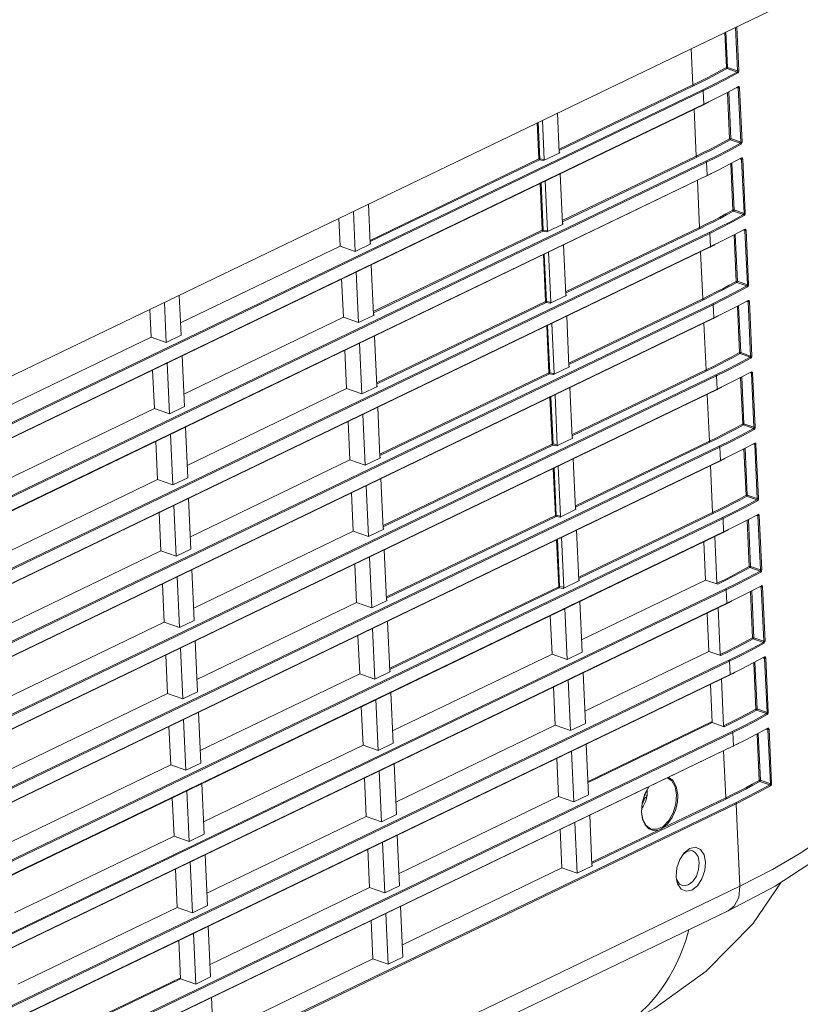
# Model space of a CAD drawing. Header units: millimetres. Extents: x 3925 to 5043, y -86 to 778.
# Tile 153 of 158: x 4913 to 4934, y 478 to 506. Entities that reach past the tile are written whole.
import ezdxf

# ---------------------------------------------------------------- set-up
doc = ezdxf.new("R2010")
doc.units = ezdxf.units.MM
doc.header["$LTSCALE"] = 46.255
for name, color, linetype in [('140-154101-0DXF_CONTINUOUS_LINE', 7, 'CONTINUOUS'), ('85-1A626G050DXF_CONTINUOUS_LINE', 7, 'CONTINUOUS'), ('H30-BOTTOM-CDXF_CONTINUOUS_LINE', 7, 'CONTINUOUS'), ('H30-LEFT-COVDXF_CONTINUOUS_LINE', 7, 'CONTINUOUS')]:
    doc.layers.add(name, color=color, linetype=linetype)

msp = doc.modelspace()

# ---------------------------------------------------------------- linework, layer by layer
at = {"layer": '140-154101-0DXF_CONTINUOUS_LINE', "color": 7, "linetype": 'Continuous', "lineweight": 0}
msp.add_line((4901.1985, 490.3496), (4969.1123, 523.0737), dxfattribs=at)
at = {"layer": '85-1A626G050DXF_CONTINUOUS_LINE', "color": 7, "linetype": 'Continuous', "lineweight": 0}
for p, q in [((4929.9183, 484.1777), (4929.9851, 484.1597)), ((4929.9876, 484.189), (4929.9851, 484.1597)), ((4929.8772, 483.8552), (4929.8301, 483.7903)), ((4929.9174, 484.0855), (4929.8773, 484.0662))]:
    msp.add_line(p, q, dxfattribs=at)
for points in [[(4929.9859, 484.1656), (4929.9716, 484.0829), (4929.9485, 484.0031), (4929.9167, 483.9265), (4929.8772, 483.8552)], [(4929.9851, 484.1597), (4929.9778, 484.1385), (4929.964, 484.1188), (4929.9437, 484.101), (4929.9174, 484.0855)], [(4929.9851, 484.3041), (4929.9874, 484.2779), (4929.9887, 484.2481)], [(4929.9864, 484.3067), (4929.9905, 484.2495), (4929.9859, 484.1656)], [(4929.9887, 484.2481), (4929.9888, 484.2185), (4929.9876, 484.189)], [(4929.9174, 484.0855), (4929.9072, 484.0479), (4929.8943, 484.0114), (4929.8787, 483.9763), (4929.8607, 483.9433), (4929.849, 483.9256)]]:
    msp.add_lwpolyline(points, dxfattribs=at)
at = {"layer": 'H30-BOTTOM-CDXF_CONTINUOUS_LINE', "color": 7, "linetype": 'Continuous', "lineweight": 0}
for p, q in [((4930.8211, 485.7356), (4930.8242, 485.7088)), ((4930.6195, 485.6385), (4930.6226, 485.6117)), ((4929.8942, 485.2607), (4929.8929, 485.2884)), ((4928.6993, 484.6849), (4928.698, 484.7126))]:
    msp.add_line(p, q, dxfattribs=at)
for points in [[(4929.0221, 477.6396), (4930.2014, 478.2775), (4931.6201, 479.296), (4932.9109, 480.6043), (4933.6902, 481.7597)], [(4929.0221, 477.6396), (4929.0544, 477.6553), (4929.2201, 477.743), (4929.3816, 477.8406), (4929.5382, 477.9477), (4929.6891, 478.0641), (4929.8347, 478.1897), (4929.9754, 478.3249), (4930.1108, 478.4695), (4930.2405, 478.6229), (4930.3641, 478.7843), (4930.4817, 478.9537), (4930.5934, 479.1318), (4930.6992, 479.3186), (4930.7983, 479.5137), (4930.8905, 479.7169), (4930.9752, 479.9278), (4931.0526, 480.1468), (4931.1227, 480.3745), (4931.1419, 480.4468)]]:
    msp.add_lwpolyline(points, dxfattribs=at)
at = {"layer": 'H30-LEFT-COVDXF_CONTINUOUS_LINE', "color": 7, "linetype": 'Continuous', "lineweight": 0}
for p, q in [((4932.4284, 505.3976), (4932.4837, 504.1946)), ((4932.4617, 505.4137), (4932.5176, 504.1982)), ((4932.1746, 504.2875), (4932.1301, 505.2539)), ((4932.2084, 504.291), (4932.1634, 505.2699)), ((4931.251, 503.8088), (4931.205, 504.8082)), ((4932.4715, 504.1629), (4932.1933, 504.2603)), ((4932.4837, 504.1946), (4932.2084, 504.291)), ((4932.4715, 504.1629), (4932.1278, 503.9764)), ((4932.4901, 504.1357), (4932.1461, 503.949)), ((4927.549, 502.0249), (4931.251, 503.8088)), ((4927.5506, 501.9895), (4931.2687, 503.781)), ((4932.1885, 503.5915), (4932.5075, 503.7585)), ((4932.5054, 503.725), (4932.4681, 503.728)), ((4932.5054, 503.725), (4932.5745, 502.2233)), ((4932.5323, 503.7526), (4932.5392, 503.7285)), ((4932.5392, 503.7285), (4932.6084, 502.2268)), ((4931.5207, 503.6707), (4901.2566, 489.088)), ((4931.5384, 503.643), (4901.2582, 489.0525)), ((4931.5384, 503.643), (4931.5553, 503.2768)), ((4932.2653, 502.3161), (4932.2066, 503.5911)), ((4932.2992, 502.3197), (4932.2399, 503.6085)), ((4901.2751, 488.6863), (4931.5553, 503.2768)), ((4901.2755, 488.676), (4931.5397, 503.2587)), ((4931.5397, 503.2587), (4931.687, 503.3307)), ((4927.503, 503.0243), (4927.5528, 501.941)), ((4931.3418, 501.8374), (4931.2821, 503.1345)), ((4926.9956, 501.7583), (4926.9496, 502.7577)), ((4927.0213, 501.7623), (4926.9749, 502.7699)), ((4927.1391, 501.7416), (4927.0893, 502.825)), ((4932.5622, 502.1915), (4932.2186, 502.005)), ((4932.5808, 502.1643), (4932.2369, 501.9776)), ((4932.5622, 502.1915), (4932.284, 502.2889)), ((4932.5745, 502.2233), (4932.2992, 502.3197)), ((4927.5709, 501.9271), (4927.1231, 501.7113)), ((4927.5709, 501.9271), (4927.5635, 501.9349)), ((4927.6397, 500.0536), (4931.3418, 501.8374)), ((4927.6413, 500.0181), (4931.3594, 501.8097)), ((4931.6115, 501.6993), (4901.3473, 487.1166)), ((4931.6291, 501.6716), (4901.3489, 487.0811)), ((4922.3243, 499.5075), (4926.9956, 501.7583)), ((4922.3259, 499.472), (4927.0132, 501.7306)), ((4927.1231, 501.7113), (4927.0132, 501.7306)), ((4927.1391, 501.7416), (4927.0213, 501.7623)), ((4931.6291, 501.6716), (4931.646, 501.3054)), ((4932.2792, 501.6201), (4932.5982, 501.7871)), ((4932.356, 500.3447), (4932.2974, 501.6197)), ((4932.3899, 500.3483), (4932.3306, 501.6371)), ((4932.5961, 501.7536), (4932.5589, 501.7566)), ((4932.5961, 501.7536), (4932.6652, 500.2519)), ((4932.623, 501.7812), (4932.63, 501.7571)), ((4932.63, 501.7571), (4932.6991, 500.2554)), ((4901.3658, 486.7149), (4931.646, 501.3054)), ((4901.3663, 486.7046), (4931.6304, 501.2873)), ((4927.58, 501.3507), (4927.6435, 499.9696)), ((4931.6304, 501.2873), (4931.7778, 501.3594)), ((4927.0863, 499.7869), (4927.0266, 501.084)), ((4927.112, 499.7909), (4927.0519, 501.0963)), ((4927.2299, 499.7702), (4927.1663, 501.1514)), ((4931.4325, 499.866), (4931.3728, 501.1631)), ((4922.2783, 500.5068), (4922.3281, 499.4235)), ((4921.9175, 499.2031), (4921.8666, 500.3085)), ((4932.6529, 500.2201), (4932.3093, 500.0336)), ((4932.6716, 500.1929), (4932.3276, 500.0062)), ((4932.6529, 500.2201), (4932.3747, 500.3175)), ((4932.6652, 500.2519), (4932.3899, 500.3483)), ((4921.4616, 500.1133), (4921.4968, 499.3504)), ((4927.6616, 499.9557), (4927.2138, 499.74)), ((4927.6616, 499.9557), (4927.6543, 499.9635)), ((4931.7022, 499.7279), (4901.438, 485.1452)), ((4931.7199, 499.7002), (4901.4397, 485.1097)), ((4922.415, 497.5361), (4927.0863, 499.7869)), ((4922.4166, 497.5006), (4927.104, 499.7592)), ((4927.2138, 499.74), (4927.104, 499.7592)), ((4927.2299, 499.7702), (4927.112, 499.7909)), ((4927.7304, 498.0822), (4931.4325, 499.866)), ((4927.732, 498.0467), (4931.4501, 499.8383)), ((4931.7199, 499.7002), (4931.7367, 499.334)), ((4932.3699, 499.6487), (4932.689, 499.8157)), ((4932.4468, 498.3733), (4932.3881, 499.6483)), ((4932.4806, 498.3769), (4932.4213, 499.6657)), ((4932.6868, 499.7822), (4932.6496, 499.7852)), ((4932.6868, 499.7822), (4932.7559, 498.2805)), ((4932.7138, 499.8098), (4932.7207, 499.7857)), ((4932.7207, 499.7857), (4932.7898, 498.284)), ((4917.0867, 497.2254), (4921.4968, 499.3504)), ((4921.4968, 499.3504), (4921.9175, 499.2031)), ((4922.3462, 499.4096), (4921.9175, 499.2031)), ((4922.3462, 499.4096), (4922.3389, 499.4174)), ((4927.6707, 499.3793), (4927.7343, 497.9982)), ((4931.7212, 499.3159), (4931.8685, 499.388)), ((4901.4565, 484.7435), (4931.7367, 499.334)), ((4901.457, 484.7332), (4931.7212, 499.3159)), ((4927.177, 497.8155), (4927.1173, 499.1127)), ((4927.2028, 497.8195), (4927.1427, 499.1249)), ((4927.3206, 497.7989), (4927.257, 499.18)), ((4931.5232, 497.8946), (4931.4635, 499.1917)), ((4922.3553, 498.8332), (4922.4189, 497.4521)), ((4922.0082, 497.2317), (4921.9437, 498.6348)), ((4921.5387, 498.4397), (4921.5875, 497.379)), ((4932.7436, 498.2487), (4932.4655, 498.3461)), ((4932.7559, 498.2805), (4932.4806, 498.3769)), ((4917.0516, 497.9884), (4917.1025, 496.8829)), ((4927.7524, 497.9844), (4927.745, 497.9921)), ((4932.7436, 498.2487), (4932.4, 498.0622)), ((4932.7623, 498.2215), (4932.4183, 498.0348)), ((4931.7929, 497.7565), (4901.5288, 483.1738)), ((4931.8106, 497.7288), (4901.5304, 483.1384)), ((4916.6928, 496.6856), (4916.642, 497.791)), ((4922.5057, 495.5647), (4927.177, 497.8155)), ((4922.5074, 495.5292), (4927.1947, 497.7878)), ((4927.3045, 497.7686), (4927.1947, 497.7878)), ((4927.3206, 497.7989), (4927.2028, 497.8195)), ((4927.7524, 497.9844), (4927.3045, 497.7686)), ((4927.8211, 496.1108), (4931.5232, 497.8946)), ((4927.8228, 496.0753), (4931.5409, 497.8669)), ((4931.8106, 497.7288), (4931.8274, 497.3626)), ((4932.4607, 497.6773), (4932.7797, 497.8443)), ((4932.7775, 497.8108), (4932.7403, 497.8138)), ((4932.7775, 497.8108), (4932.8467, 496.3091)), ((4932.8045, 497.8384), (4932.8114, 497.8143)), ((4932.8114, 497.8143), (4932.8805, 496.3126)), ((4916.237, 497.5958), (4916.2721, 496.8329)), ((4922.437, 497.4383), (4922.4296, 497.446)), ((4932.5375, 496.402), (4932.4788, 497.6769)), ((4932.5714, 496.4055), (4932.512, 497.6943)), ((4901.5473, 482.7722), (4931.8274, 497.3626)), ((4901.5477, 482.7618), (4931.8119, 497.3445)), ((4917.1774, 495.254), (4921.5875, 497.379)), ((4921.5875, 497.379), (4922.0082, 497.2317)), ((4922.437, 497.4383), (4922.0082, 497.2317)), ((4927.4113, 495.8275), (4927.3478, 497.2086)), ((4927.7614, 497.4079), (4927.825, 496.0268)), ((4931.6139, 495.9232), (4931.5542, 497.2204)), ((4931.8119, 497.3445), (4931.9592, 497.4166)), ((4927.2678, 495.8441), (4927.2081, 497.1413)), ((4927.2935, 495.8481), (4927.2334, 497.1535)), ((4911.862, 494.7079), (4916.2721, 496.8329)), ((4916.2721, 496.8329), (4916.6928, 496.6856)), ((4917.1025, 496.8829), (4916.6928, 496.6856)), ((4922.099, 495.2603), (4922.0344, 496.6634)), ((4922.446, 496.8618), (4922.5096, 495.4807)), ((4921.6294, 496.4683), (4921.6782, 495.4076)), ((4932.8344, 496.2774), (4932.5562, 496.3748)), ((4932.8467, 496.3091), (4932.5714, 496.4055)), ((4916.7836, 494.7142), (4916.719, 496.1173)), ((4917.1286, 496.3147), (4917.1932, 494.9115)), ((4932.8344, 496.2774), (4932.4907, 496.0908)), ((4932.853, 496.2502), (4932.509, 496.0634)), ((4916.314, 495.9222), (4916.3628, 494.8615)), ((4922.5965, 493.5933), (4927.2678, 495.8441)), ((4922.5981, 493.5578), (4927.2854, 495.8164)), ((4927.3953, 495.7972), (4927.2854, 495.8164)), ((4927.4113, 495.8275), (4927.2935, 495.8481)), ((4927.8431, 496.013), (4927.3953, 495.7972)), ((4927.8431, 496.013), (4927.8357, 496.0207)), ((4927.9119, 494.1394), (4931.6139, 495.9232)), ((4927.9135, 494.1039), (4931.6316, 495.8955)), ((4932.5514, 495.7059), (4932.8704, 495.8729)), ((4932.8683, 495.8394), (4932.831, 495.8425)), ((4932.8683, 495.8394), (4932.9374, 494.3377)), ((4932.8952, 495.867), (4932.9022, 495.8429)), ((4932.9022, 495.8429), (4932.9713, 494.3412)), ((4931.8837, 495.7851), (4901.6195, 481.2024)), ((4931.9013, 495.7574), (4901.6211, 481.167)), ((4931.9013, 495.7574), (4931.9182, 495.3912)), ((4932.6282, 494.4306), (4932.5696, 495.7055)), ((4932.6621, 494.4341), (4932.6028, 495.7229)), ((4901.638, 480.8008), (4931.9182, 495.3912)), ((4901.6385, 480.7904), (4931.9026, 495.3731)), ((4917.2682, 493.2826), (4921.6782, 495.4076)), ((4921.6782, 495.4076), (4922.099, 495.2603)), ((4922.5277, 495.4669), (4922.099, 495.2603)), ((4922.5277, 495.4669), (4922.5203, 495.4746)), ((4927.8522, 495.4365), (4927.9157, 494.0554)), ((4931.9026, 495.3731), (4932.05, 495.4452)), ((4927.3585, 493.8727), (4927.2988, 495.1699)), ((4927.3842, 493.8767), (4927.3241, 495.1821)), ((4927.5021, 493.8561), (4927.4385, 495.2372)), ((4931.7047, 493.9518), (4931.645, 495.249)), ((4911.9528, 492.7365), (4916.3628, 494.8615)), ((4916.3628, 494.8615), (4916.7836, 494.7142)), ((4917.1932, 494.9115), (4916.7836, 494.7142)), ((4922.5368, 494.8904), (4922.6003, 493.5093)), ((4921.7201, 494.4969), (4921.7689, 493.4362)), ((4922.1897, 493.2889), (4922.1251, 494.6921)), ((4917.2193, 494.3433), (4917.2839, 492.9402)), ((4932.9251, 494.306), (4932.5815, 494.1195)), ((4932.9437, 494.2788), (4932.5998, 494.092)), ((4932.9251, 494.306), (4932.6469, 494.4034)), ((4932.9374, 494.3377), (4932.6621, 494.4341)), ((4916.4047, 493.9508), (4916.4535, 492.8901)), ((4916.8743, 492.7428), (4916.8097, 494.146)), ((4927.9338, 494.0416), (4927.486, 493.8258)), ((4927.9338, 494.0416), (4927.9264, 494.0493)), ((4928.0026, 492.168), (4931.7047, 493.9518)), ((4928.0042, 492.1325), (4931.7223, 493.9241)), ((4931.9744, 493.8137), (4901.7102, 479.231)), ((4931.992, 493.786), (4901.7119, 479.1956)), ((4922.6872, 491.6219), (4927.3585, 493.8727)), ((4922.6888, 491.5864), (4927.3762, 493.845)), ((4927.486, 493.8258), (4927.3762, 493.845)), ((4927.5021, 493.8561), (4927.3842, 493.8767)), ((4931.992, 493.786), (4932.0089, 493.4198)), ((4932.6421, 493.7345), (4932.9612, 493.9015)), ((4932.719, 492.4592), (4932.6603, 493.7341)), ((4932.7528, 492.4627), (4932.6935, 493.7515)), ((4932.959, 493.868), (4932.9218, 493.8711)), ((4932.959, 493.868), (4933.0281, 492.3663)), ((4932.9859, 493.8956), (4932.9929, 493.8716)), ((4932.9929, 493.8716), (4933.062, 492.3698)), ((4901.7287, 478.8294), (4932.0089, 493.4198)), ((4901.7292, 478.819), (4931.9934, 493.4017)), ((4917.3589, 491.3112), (4921.7689, 493.4362)), ((4921.7689, 493.4362), (4922.1897, 493.2889)), ((4922.6184, 493.4955), (4922.1897, 493.2889)), ((4922.6184, 493.4955), (4922.611, 493.5032)), ((4927.9429, 493.4651), (4928.0065, 492.084)), ((4931.9934, 493.4017), (4932.144, 493.4754)), ((4927.4492, 491.9014), (4927.3895, 493.1985)), ((4927.4749, 491.9053), (4927.4149, 493.2107)), ((4927.5928, 491.8847), (4927.5292, 493.2658)), ((4931.7954, 491.9804), (4931.7357, 493.2776)), ((4912.0435, 490.7651), (4916.4535, 492.8901)), ((4916.4535, 492.8901), (4916.8743, 492.7428)), ((4917.2839, 492.9402), (4916.8743, 492.7428)), ((4922.6275, 492.919), (4922.6911, 491.5379)), ((4922.2804, 491.3175), (4922.2158, 492.7207)), ((4917.3101, 492.3719), (4917.3746, 490.9688)), ((4921.8109, 492.5255), (4921.8597, 491.4648)), ((4933.0158, 492.3346), (4932.6722, 492.1481)), ((4933.0345, 492.3074), (4932.6905, 492.1206)), ((4933.0158, 492.3346), (4932.7377, 492.432)), ((4933.0281, 492.3663), (4932.7528, 492.4627)), ((4916.965, 490.7714), (4916.9004, 492.1746)), ((4928.0246, 492.0702), (4927.5767, 491.8544)), ((4928.0246, 492.0702), (4928.0172, 492.0779)), ((4932.0651, 491.8423), (4901.801, 477.2596)), ((4932.0828, 491.8146), (4901.8026, 477.2242)), ((4916.4955, 491.9794), (4916.5443, 490.9187)), ((4922.7779, 489.6505), (4927.4492, 491.9014)), ((4922.7796, 489.615), (4927.4669, 491.8736)), ((4927.5767, 491.8544), (4927.4669, 491.8736)), ((4927.5928, 491.8847), (4927.4749, 491.9053)), ((4928.0933, 490.1966), (4931.7954, 491.9804)), ((4928.095, 490.1611), (4931.8131, 491.9527)), ((4932.0828, 491.8146), (4932.0996, 491.4484)), ((4932.7329, 491.7632), (4933.0519, 491.9301)), ((4932.8097, 490.4878), (4932.751, 491.7627)), ((4932.8435, 490.4913), (4932.7842, 491.7801)), ((4933.0497, 491.8966), (4933.0125, 491.8997)), ((4933.0497, 491.8966), (4933.1189, 490.3949)), ((4933.0767, 491.9242), (4933.0836, 491.9002)), ((4933.0836, 491.9002), (4933.1527, 490.3984)), ((4917.4496, 489.3398), (4921.8597, 491.4648)), ((4921.8597, 491.4648), (4922.2804, 491.3175)), ((4922.7092, 491.5241), (4922.2804, 491.3175)), ((4922.7092, 491.5241), (4922.7018, 491.5318)), ((4928.0336, 491.4937), (4928.0972, 490.1126)), ((4932.0841, 491.4303), (4932.2347, 491.504)), ((4901.8194, 476.858), (4932.0996, 491.4484)), ((4901.8199, 476.8476), (4932.0841, 491.4303)), ((4927.54, 489.93), (4927.4803, 491.2271)), ((4927.5657, 489.9339), (4927.5056, 491.2393)), ((4927.6835, 489.9133), (4927.62, 491.2944)), ((4931.9161, 490.0236), (4931.8565, 491.3206)), ((4912.1342, 488.7937), (4916.5443, 490.9187)), ((4916.5443, 490.9187), (4916.965, 490.7714)), ((4917.3746, 490.9688), (4916.965, 490.7714)), ((4922.7182, 490.9476), (4922.7818, 489.5665)), ((4931.6016, 490.1136), (4931.5528, 491.1743)), ((4922.3712, 489.3461), (4922.3066, 490.7493)), ((4917.4008, 490.4005), (4917.4654, 488.9974)), ((4921.9016, 490.5541), (4921.9504, 489.4934)), ((4933.1066, 490.3632), (4932.7629, 490.1767)), ((4933.1066, 490.3632), (4932.8284, 490.4606)), ((4933.1189, 490.3949), (4932.8435, 490.4913)), ((4917.0558, 488.8), (4916.9912, 490.2032)), ((4928.1153, 490.0988), (4927.6674, 489.883)), ((4928.1153, 490.0988), (4928.1079, 490.1066)), ((4928.1711, 488.4607), (4931.6016, 490.1136)), ((4931.9356, 489.9967), (4931.6016, 490.1136)), ((4933.1252, 490.336), (4932.7812, 490.1493)), ((4932.1559, 489.871), (4901.8917, 475.2882)), ((4932.1735, 489.8432), (4901.8933, 475.2528)), ((4916.5862, 490.008), (4916.635, 488.9473)), ((4922.8687, 487.6791), (4927.54, 489.93)), ((4922.8703, 487.6436), (4927.5576, 489.9022)), ((4927.6674, 489.883), (4927.5576, 489.9022)), ((4927.6835, 489.9133), (4927.5657, 489.9339)), ((4932.1735, 489.8432), (4932.1904, 489.477)), ((4932.8236, 489.7918), (4933.1426, 489.9587)), ((4933.1405, 489.9252), (4933.1032, 489.9283)), ((4933.1405, 489.9252), (4933.2096, 488.4235)), ((4933.1674, 489.9528), (4933.1744, 489.9288)), ((4933.1744, 489.9288), (4933.2435, 488.427)), ((4922.7999, 489.5527), (4922.3712, 489.3461)), ((4922.7999, 489.5527), (4922.7925, 489.5605)), ((4932.9004, 488.5164), (4932.8417, 489.7913)), ((4932.9343, 488.5199), (4932.875, 489.8087)), ((4901.9102, 474.8866), (4932.1904, 489.477)), ((4901.9107, 474.8762), (4932.1748, 489.4589)), ((4917.5403, 487.3685), (4921.9504, 489.4934)), ((4921.9504, 489.4934), (4922.3712, 489.3461)), ((4927.7773, 487.9208), (4927.7127, 489.324)), ((4928.1223, 489.5214), (4928.1869, 488.1182)), ((4932.0069, 488.0522), (4931.9472, 489.3492)), ((4932.1748, 489.4589), (4932.3254, 489.5326)), ((4927.3077, 489.1288), (4927.3565, 488.0681)), ((4931.6923, 488.1422), (4931.6435, 489.2029)), ((4912.2249, 486.8223), (4916.635, 488.9473)), ((4916.635, 488.9473), (4917.0558, 488.8)), ((4917.4654, 488.9974), (4917.0558, 488.8)), ((4922.4619, 487.3747), (4922.3973, 488.7779)), ((4922.809, 488.9762), (4922.8725, 487.5951)), ((4921.9923, 488.5827), (4922.0411, 487.522)), ((4933.1973, 488.3918), (4932.9191, 488.4892)), ((4933.2096, 488.4235), (4932.9343, 488.5199)), ((4917.1465, 486.8286), (4917.0819, 488.2318)), ((4917.4915, 488.4292), (4917.5561, 487.026)), ((4933.1973, 488.3918), (4932.8537, 488.2053)), ((4933.2159, 488.3646), (4932.872, 488.1779)), ((4916.6769, 488.0366), (4916.7257, 486.9759)), ((4922.9465, 485.9432), (4927.3565, 488.0681)), ((4927.3565, 488.0681), (4927.7773, 487.9208)), ((4928.1869, 488.1182), (4927.7773, 487.9208)), ((4928.2619, 486.4893), (4931.6923, 488.1422)), ((4932.0263, 488.0253), (4931.6923, 488.1422)), ((4932.9143, 487.8204), (4933.2333, 487.9873)), ((4933.2312, 487.9538), (4933.194, 487.9569)), ((4933.2312, 487.9538), (4933.3003, 486.4521)), ((4933.2581, 487.9814), (4933.2651, 487.9574)), ((4933.2651, 487.9574), (4933.3342, 486.4557)), ((4932.2466, 487.8996), (4901.9824, 473.3169)), ((4932.2642, 487.8718), (4901.9841, 473.2814)), ((4932.2642, 487.8718), (4932.2811, 487.5056)), ((4932.9911, 486.545), (4932.9325, 487.82)), ((4933.025, 486.5485), (4932.9657, 487.8373)), ((4902.0009, 472.9152), (4932.2811, 487.5056)), ((4902.0014, 472.9048), (4932.2655, 487.4875)), ((4917.6311, 485.3971), (4922.0411, 487.522)), ((4922.0411, 487.522), (4922.4619, 487.3747)), ((4922.8906, 487.5813), (4922.4619, 487.3747)), ((4922.8906, 487.5813), (4922.8832, 487.5891)), ((4928.2131, 487.55), (4928.2776, 486.1468)), ((4932.0976, 486.0808), (4932.0379, 487.3779)), ((4932.2655, 487.4875), (4932.4162, 487.5612)), ((4927.3984, 487.1575), (4927.4473, 486.0968)), ((4927.868, 485.9494), (4927.8034, 487.3526)), ((4931.783, 486.1708), (4931.7342, 487.2315)), ((4912.3157, 484.851), (4916.7257, 486.9759)), ((4916.7257, 486.9759), (4917.1465, 486.8286)), ((4917.5561, 487.026), (4917.1465, 486.8286)), ((4922.8977, 487.0039), (4922.9622, 485.6007)), ((4922.083, 486.6114), (4922.1319, 485.5506)), ((4922.5526, 485.4033), (4922.488, 486.8065)), ((4917.5823, 486.4578), (4917.6468, 485.0546)), ((4933.288, 486.4204), (4932.9444, 486.2339)), ((4933.3067, 486.3932), (4932.9627, 486.2065)), ((4933.288, 486.4204), (4933.0099, 486.5178)), ((4933.3003, 486.4521), (4933.025, 486.5485)), ((4916.7676, 486.0652), (4916.8165, 485.0045)), ((4917.2372, 484.8572), (4917.1726, 486.2604)), ((4923.0372, 483.9718), (4927.4473, 486.0968)), ((4927.4473, 486.0968), (4927.868, 485.9494)), ((4928.2776, 486.1468), (4927.868, 485.9494)), ((4931.7818, 486.1985), (4928.3513, 484.5456)), ((4931.783, 486.1708), (4928.3526, 484.5179)), ((4931.783, 486.1708), (4931.7493, 486.1829)), ((4932.117, 486.0539), (4931.783, 486.1708)), ((4933.005, 485.849), (4933.3241, 486.016)), ((4933.3489, 486.01), (4933.3558, 485.986)), ((4932.3373, 485.9282), (4902.0731, 471.3455)), ((4932.355, 485.9004), (4902.0748, 471.31)), ((4932.355, 485.9004), (4932.3718, 485.5342)), ((4933.0819, 484.5736), (4933.0232, 485.8486)), ((4933.1157, 484.5771), (4933.0564, 485.866)), ((4933.3219, 485.9825), (4933.2847, 485.9855)), ((4933.3219, 485.9825), (4933.391, 484.4807)), ((4933.3558, 485.986), (4933.4249, 484.4843)), ((4902.0916, 470.9438), (4932.3718, 485.5342)), ((4902.0921, 470.9334), (4932.3563, 485.5162)), ((4917.7218, 483.4257), (4922.1319, 485.5506)), ((4922.1319, 485.5506), (4922.5526, 485.4033)), ((4922.9622, 485.6007), (4922.5526, 485.4033)), ((4928.3038, 485.5786), (4928.3684, 484.1754)), ((4932.3563, 485.5162), (4932.5069, 485.5898)), ((4927.9587, 483.978), (4927.8942, 485.3812)), ((4932.1583, 484.0949), (4932.0986, 485.392)), ((4912.4064, 482.8796), (4916.8165, 485.0045)), ((4916.8165, 485.0045), (4917.2372, 484.8572)), ((4917.6468, 485.0546), (4917.2372, 484.8572)), ((4922.9884, 485.0325), (4923.053, 483.6293)), ((4927.4892, 485.1861), (4927.538, 484.1254)), ((4929.5893, 485.1421), (4929.6297, 485.1332)), ((4922.6433, 483.4319), (4922.5788, 484.8351)), ((4917.673, 484.4864), (4917.7376, 483.0832)), ((4922.1738, 484.64), (4922.2226, 483.5793)), ((4933.3788, 484.449), (4933.1006, 484.5464)), ((4933.391, 484.4807), (4933.1157, 484.5771)), ((4917.3279, 482.8858), (4917.2634, 484.289)), ((4923.1279, 482.0004), (4927.538, 484.1254)), ((4927.538, 484.1254), (4927.9587, 483.978)), ((4928.3684, 484.1754), (4927.9587, 483.978)), ((4932.428, 483.9568), (4902.1639, 469.3741)), ((4932.4457, 483.929), (4902.1655, 469.3386)), ((4916.8584, 484.0939), (4916.9072, 483.0332)), ((4928.4579, 482.2756), (4932.176, 484.0671)), ((4930.4228, 483.2586), (4932.1583, 484.0949)), ((4932.5505, 481.6513), (4932.4457, 483.929)), ((4917.8125, 481.4543), (4922.2226, 483.5793)), ((4922.2226, 483.5793), (4922.6433, 483.4319)), ((4923.053, 483.6293), (4922.6433, 483.4319)), ((4928.3965, 483.6082), (4928.4601, 482.2271)), ((4929.8579, 483.4987), (4929.8273, 483.6927)), ((4928.0495, 482.0066), (4927.9849, 483.4098)), ((4912.4971, 480.9082), (4916.9072, 483.0332)), ((4916.9072, 483.0332), (4917.3279, 482.8858)), ((4917.7376, 483.0832), (4917.3279, 482.8858)), ((4923.0791, 483.0611), (4923.1437, 481.6579)), ((4927.5799, 483.2147), (4927.6287, 482.154)), ((4928.4562, 482.311), (4930.3019, 483.2003)), ((4922.7341, 481.4605), (4922.6695, 482.8637)), ((4917.7637, 482.515), (4917.8283, 481.1118)), ((4922.2645, 482.6686), (4922.3133, 481.6079)), ((4930.8865, 482.386), (4931.013, 482.5747)), ((4930.9866, 482.5354), (4931.0782, 482.6062)), ((4931.013, 482.5747), (4931.1674, 482.6941)), ((4931.0782, 482.6062), (4931.2048, 482.6313)), ((4931.1674, 482.6941), (4931.3256, 482.7255)), ((4931.2048, 482.6313), (4931.2391, 482.6246)), ((4917.4187, 480.9144), (4917.3541, 482.3176)), ((4928.4782, 482.2132), (4928.0495, 482.0066)), ((4928.4782, 482.2132), (4928.4708, 482.221)), ((4916.9491, 482.1225), (4916.9979, 481.0618)), ((4923.2187, 480.029), (4927.6287, 482.154)), ((4927.6287, 482.154), (4928.0495, 482.0066)), ((4932.5505, 481.6513), (4902.2703, 467.0609)), ((4923.1437, 481.6579), (4922.7341, 481.4605)), ((4930.796, 481.828), (4930.7858, 481.9203)), ((4930.827, 481.7145), (4930.796, 481.828)), ((4917.9033, 479.4829), (4922.3133, 481.6079)), ((4922.3133, 481.6079), (4922.7341, 481.4605)), ((4917.8283, 481.1118), (4917.4187, 480.9144)), ((4932.2285, 480.9704), (4902.294, 466.5465)), ((4912.5879, 478.9368), (4916.9979, 481.0618)), ((4916.9979, 481.0618), (4917.4187, 480.9144)), ((4922.8248, 479.4891), (4922.7602, 480.8923)), ((4923.1698, 481.0897), (4923.2344, 479.6865)), ((4922.3552, 480.6972), (4922.4041, 479.6365)), ((4917.5094, 478.943), (4917.4448, 480.3462)), ((4917.8544, 480.5436), (4917.919, 479.1404)), ((4917.0398, 480.1511), (4917.0886, 479.0904)), ((4917.994, 477.5115), (4922.4041, 479.6365)), ((4922.4041, 479.6365), (4922.8248, 479.4891)), ((4923.2344, 479.6865), (4922.8248, 479.4891)), ((4917.0874, 479.1181), (4912.6773, 476.9931)), ((4912.6786, 476.9654), (4917.0886, 479.0904)), ((4916.9106, 479.0329), (4916.9119, 479.0052)), ((4917.0886, 479.0904), (4917.5094, 478.943)), ((4917.919, 479.1404), (4917.5094, 478.943)), ((4916.47, 478.7923), (4916.4688, 478.82)), ((4917.9452, 478.5722), (4918.0098, 477.169))]:
    msp.add_line(p, q, dxfattribs=at)
for points in [[(4931.251, 503.8088), (4931.4454, 503.9039), (4931.6255, 503.9944), (4931.802, 504.0857), (4931.9834, 504.1824), (4932.1746, 504.2875)], [(4931.2687, 503.781), (4931.4632, 503.8762), (4931.6435, 503.9669), (4931.8203, 504.0583), (4932.0019, 504.155), (4932.1933, 504.2603)], [(4932.2084, 504.291), (4932.1969, 504.2922), (4932.1844, 504.2909), (4932.1746, 504.2875)], [(4932.1933, 504.2603), (4932.1843, 504.2663), (4932.1775, 504.2762), (4932.1746, 504.2875)], [(4932.1933, 504.2603), (4932.2004, 504.2676), (4932.2059, 504.2788), (4932.2084, 504.291)], [(4932.4837, 504.1946), (4932.4837, 504.1834), (4932.4802, 504.1723), (4932.4714, 504.1629)], [(4932.4714, 504.1629), (4932.4805, 504.1568), (4932.4873, 504.147), (4932.4901, 504.1357)], [(4932.5176, 504.1982), (4932.5079, 504.1948), (4932.4955, 504.1935), (4932.4837, 504.1946)], [(4932.5176, 504.1982), (4932.5156, 504.1764), (4932.5073, 504.1545), (4932.4901, 504.1357)], [(4931.2687, 503.781), (4931.2601, 503.7874), (4931.2537, 503.7974), (4931.251, 503.8088)], [(4932.1278, 503.9764), (4931.8056, 503.8107), (4931.5207, 503.6707)], [(4932.1461, 503.949), (4931.8235, 503.7831), (4931.5384, 503.643)], [(4932.4968, 503.7411), (4932.4978, 503.741), (4932.5032, 503.7369), (4932.5054, 503.725)], [(4932.5075, 503.7585), (4932.5056, 503.7483), (4932.4993, 503.7414)], [(4932.5054, 503.725), (4932.5172, 503.7239), (4932.5295, 503.7251), (4932.5392, 503.7285)], [(4932.5075, 503.7585), (4932.5208, 503.7608), (4932.5323, 503.7526)], [(4931.5384, 503.643), (4931.5357, 503.6543), (4931.5294, 503.6643), (4931.5207, 503.6707)], [(4931.5553, 503.2768), (4931.8756, 503.4335), (4932.1885, 503.5915)], [(4931.5553, 503.2768), (4931.5536, 503.2667), (4931.548, 503.2601), (4931.5397, 503.2587)], [(4931.3418, 501.8374), (4931.5361, 501.9325), (4931.7162, 502.023), (4931.8927, 502.1143), (4932.0742, 502.211), (4932.2653, 502.3161)], [(4931.3594, 501.8097), (4931.554, 501.9048), (4931.7343, 501.9955), (4931.911, 502.0869), (4932.0926, 502.1836), (4932.284, 502.2889)], [(4932.2992, 502.3197), (4932.2876, 502.3208), (4932.2752, 502.3195), (4932.2653, 502.3161)], [(4932.284, 502.2889), (4932.275, 502.2949), (4932.2682, 502.3048), (4932.2653, 502.3161)], [(4932.284, 502.2889), (4932.2911, 502.2962), (4932.2966, 502.3074), (4932.2992, 502.3197)], [(4932.5745, 502.2233), (4932.5744, 502.212), (4932.5709, 502.2009), (4932.5621, 502.1915)], [(4932.5621, 502.1915), (4932.5713, 502.1854), (4932.578, 502.1756), (4932.5808, 502.1643)], [(4932.6084, 502.2268), (4932.5986, 502.2234), (4932.5863, 502.2221), (4932.5745, 502.2233)], [(4932.6084, 502.2268), (4932.6063, 502.205), (4932.5981, 502.1831), (4932.5808, 502.1643)], [(4931.3594, 501.8097), (4931.3508, 501.816), (4931.3444, 501.826), (4931.3418, 501.8374)], [(4932.2186, 502.005), (4931.8963, 501.8393), (4931.6115, 501.6993)], [(4932.2369, 501.9776), (4931.9142, 501.8117), (4931.6291, 501.6716)], [(4927.0213, 501.7623), (4927.0119, 501.7622), (4927.0029, 501.7608), (4926.9956, 501.7583)], [(4926.9956, 501.7583), (4926.9982, 501.7471), (4927.0046, 501.737), (4927.0132, 501.7306)], [(4927.0132, 501.7306), (4927.0167, 501.7385), (4927.0197, 501.7501), (4927.0213, 501.7623)], [(4931.6291, 501.6716), (4931.6265, 501.6829), (4931.6201, 501.6929), (4931.6115, 501.6993)], [(4931.646, 501.3054), (4931.9663, 501.4621), (4932.2792, 501.6201)], [(4932.5875, 501.7698), (4932.5885, 501.7696), (4932.5939, 501.7655), (4932.5961, 501.7536)], [(4932.5982, 501.7871), (4932.5964, 501.7769), (4932.59, 501.77)], [(4932.5961, 501.7536), (4932.6079, 501.7525), (4932.6202, 501.7537), (4932.63, 501.7571)], [(4932.5982, 501.7871), (4932.6115, 501.7894), (4932.623, 501.7812)], [(4931.646, 501.3054), (4931.6443, 501.2953), (4931.6387, 501.2887), (4931.6304, 501.2873)], [(4931.4325, 499.866), (4931.6268, 499.9611), (4931.8069, 500.0517), (4931.9835, 500.1429), (4932.1649, 500.2396), (4932.356, 500.3447)], [(4931.4501, 499.8383), (4931.6447, 499.9334), (4931.825, 500.0241), (4932.0017, 500.1155), (4932.1834, 500.2123), (4932.3747, 500.3175)], [(4932.3899, 500.3483), (4932.3783, 500.3494), (4932.3659, 500.3481), (4932.356, 500.3447)], [(4932.3747, 500.3175), (4932.3658, 500.3235), (4932.3589, 500.3334), (4932.356, 500.3447)], [(4932.3747, 500.3175), (4932.3818, 500.3248), (4932.3873, 500.3361), (4932.3899, 500.3483)], [(4932.6652, 500.2519), (4932.6652, 500.2406), (4932.6616, 500.2295), (4932.6529, 500.2202)], [(4932.6529, 500.2202), (4932.662, 500.214), (4932.6687, 500.2042), (4932.6716, 500.1929)], [(4932.6991, 500.2554), (4932.6893, 500.252), (4932.677, 500.2507), (4932.6652, 500.2519)], [(4932.6991, 500.2554), (4932.697, 500.2336), (4932.6888, 500.2117), (4932.6716, 500.1929)], [(4932.3093, 500.0336), (4931.987, 499.8679), (4931.7022, 499.7279)], [(4932.3276, 500.0062), (4932.005, 499.8403), (4931.7199, 499.7002)], [(4927.112, 499.7909), (4927.1027, 499.7908), (4927.0937, 499.7894), (4927.0863, 499.7869)], [(4927.0863, 499.7869), (4927.0889, 499.7757), (4927.0953, 499.7656), (4927.104, 499.7592)], [(4927.104, 499.7592), (4927.1075, 499.7672), (4927.1104, 499.7787), (4927.112, 499.7909)], [(4931.4501, 499.8383), (4931.4415, 499.8446), (4931.4351, 499.8547), (4931.4325, 499.866)], [(4931.7199, 499.7002), (4931.7172, 499.7115), (4931.7108, 499.7215), (4931.7022, 499.7279)], [(4931.7367, 499.334), (4932.0571, 499.4907), (4932.3699, 499.6487)], [(4932.6782, 499.7984), (4932.6792, 499.7982), (4932.6846, 499.7941), (4932.6868, 499.7822)], [(4932.6889, 499.8157), (4932.6871, 499.8055), (4932.6807, 499.7986)], [(4932.6868, 499.7822), (4932.6986, 499.7811), (4932.7109, 499.7824), (4932.7207, 499.7857)], [(4932.689, 499.8157), (4932.7022, 499.818), (4932.7138, 499.8098)], [(4931.7367, 499.334), (4931.735, 499.3239), (4931.7294, 499.3174), (4931.7212, 499.3159)], [(4931.5232, 497.8946), (4931.7176, 497.9897), (4931.8976, 498.0803), (4932.0742, 498.1716), (4932.2556, 498.2682), (4932.4468, 498.3733)], [(4931.5409, 497.8669), (4931.7354, 497.962), (4931.9157, 498.0527), (4932.0925, 498.1441), (4932.2741, 498.2409), (4932.4655, 498.3461)], [(4932.4806, 498.3769), (4932.4691, 498.378), (4932.4566, 498.3767), (4932.4468, 498.3733)], [(4932.4655, 498.3461), (4932.4565, 498.3521), (4932.4497, 498.362), (4932.4468, 498.3733)], [(4932.4655, 498.3461), (4932.4725, 498.3534), (4932.4781, 498.3647), (4932.4806, 498.3769)], [(4932.7559, 498.2805), (4932.7559, 498.2693), (4932.7524, 498.2581), (4932.7436, 498.2488)], [(4932.7898, 498.284), (4932.7801, 498.2806), (4932.7677, 498.2794), (4932.7559, 498.2805)], [(4932.7898, 498.284), (4932.7878, 498.2623), (4932.7795, 498.2404), (4932.7623, 498.2215)], [(4932.4, 498.0622), (4932.0778, 497.8965), (4931.7929, 497.7565)], [(4932.4183, 498.0348), (4932.0957, 497.8689), (4931.8106, 497.7288)], [(4932.7436, 498.2488), (4932.7527, 498.2426), (4932.7595, 498.2328), (4932.7623, 498.2216)], [(4927.2028, 497.8195), (4927.1934, 497.8194), (4927.1844, 497.818), (4927.177, 497.8155)], [(4927.177, 497.8155), (4927.1797, 497.8043), (4927.186, 497.7942), (4927.1947, 497.7878)], [(4927.1947, 497.7878), (4927.1982, 497.7958), (4927.2011, 497.8074), (4927.2028, 497.8195)], [(4931.5409, 497.8669), (4931.5322, 497.8733), (4931.5259, 497.8833), (4931.5232, 497.8946)], [(4931.8106, 497.7288), (4931.8079, 497.7401), (4931.8016, 497.7501), (4931.7929, 497.7565)], [(4932.769, 497.827), (4932.7699, 497.8268), (4932.7753, 497.8227), (4932.7775, 497.8108)], [(4932.7797, 497.8443), (4932.7778, 497.8341), (4932.7715, 497.8272)], [(4932.7775, 497.8108), (4932.7893, 497.8097), (4932.8017, 497.811), (4932.8114, 497.8143)], [(4932.7797, 497.8443), (4932.793, 497.8466), (4932.8045, 497.8384)], [(4931.8274, 497.3626), (4932.1478, 497.5193), (4932.4607, 497.6773)], [(4931.8274, 497.3626), (4931.8258, 497.3525), (4931.8202, 497.346), (4931.8119, 497.3445)], [(4931.6139, 495.9232), (4931.8083, 496.0183), (4931.9884, 496.1089), (4932.1649, 496.2002), (4932.3464, 496.2968), (4932.5375, 496.402)], [(4931.6316, 495.8955), (4931.8262, 495.9907), (4932.0064, 496.0813), (4932.1832, 496.1727), (4932.3648, 496.2695), (4932.5562, 496.3748)], [(4932.5714, 496.4055), (4932.5598, 496.4066), (4932.5474, 496.4053), (4932.5375, 496.402)], [(4932.5562, 496.3748), (4932.5472, 496.3807), (4932.5404, 496.3906), (4932.5375, 496.402)], [(4932.5562, 496.3748), (4932.5633, 496.382), (4932.5688, 496.3933), (4932.5714, 496.4055)], [(4932.4907, 496.0908), (4932.1685, 495.9251), (4931.8837, 495.7851)], [(4932.8467, 496.3091), (4932.8466, 496.2979), (4932.8431, 496.2867), (4932.8343, 496.2774)], [(4932.8343, 496.2774), (4932.8434, 496.2712), (4932.8502, 496.2614), (4932.853, 496.2502)], [(4932.8805, 496.3126), (4932.8708, 496.3092), (4932.8585, 496.308), (4932.8467, 496.3091)], [(4932.8805, 496.3126), (4932.8785, 496.2909), (4932.8702, 496.269), (4932.853, 496.2502)], [(4927.2935, 495.8481), (4927.2841, 495.848), (4927.2751, 495.8466), (4927.2678, 495.8441)], [(4927.2678, 495.8441), (4927.2704, 495.8329), (4927.2768, 495.8228), (4927.2854, 495.8164)], [(4927.2854, 495.8164), (4927.2889, 495.8244), (4927.2919, 495.836), (4927.2935, 495.8481)], [(4931.6316, 495.8955), (4931.623, 495.9019), (4931.6166, 495.9119), (4931.6139, 495.9232)], [(4932.509, 496.0634), (4932.1864, 495.8975), (4931.9013, 495.7574)], [(4932.8597, 495.8556), (4932.8607, 495.8554), (4932.8661, 495.8513), (4932.8683, 495.8394)], [(4932.8704, 495.8729), (4932.8685, 495.8627), (4932.8622, 495.8558)], [(4932.8683, 495.8394), (4932.8801, 495.8383), (4932.8924, 495.8396), (4932.9022, 495.8429)], [(4932.8704, 495.8729), (4932.8837, 495.8752), (4932.8952, 495.867)], [(4931.9013, 495.7574), (4931.8987, 495.7687), (4931.8923, 495.7787), (4931.8837, 495.7851)], [(4931.9182, 495.3912), (4932.2385, 495.5479), (4932.5514, 495.7059)], [(4931.9182, 495.3912), (4931.9165, 495.3811), (4931.9109, 495.3746), (4931.9026, 495.3731)], [(4931.7047, 493.9518), (4931.899, 494.0469), (4932.0791, 494.1375), (4932.2556, 494.2288), (4932.4371, 494.3254), (4932.6282, 494.4306)], [(4931.7223, 493.9241), (4931.9169, 494.0193), (4932.0972, 494.1099), (4932.2739, 494.2013), (4932.4556, 494.2981), (4932.6469, 494.4034)], [(4932.6621, 494.4341), (4932.6505, 494.4352), (4932.6381, 494.4339), (4932.6282, 494.4306)], [(4932.6469, 494.4034), (4932.638, 494.4093), (4932.6311, 494.4192), (4932.6282, 494.4306)], [(4932.6469, 494.4034), (4932.654, 494.4107), (4932.6595, 494.4219), (4932.6621, 494.4341)], [(4932.9374, 494.3377), (4932.9374, 494.3265), (4932.9338, 494.3153), (4932.9251, 494.306)], [(4932.9251, 494.306), (4932.9342, 494.2999), (4932.9409, 494.29), (4932.9438, 494.2788)], [(4932.9713, 494.3412), (4932.9615, 494.3379), (4932.9492, 494.3366), (4932.9374, 494.3377)], [(4932.9713, 494.3412), (4932.9692, 494.3195), (4932.961, 494.2976), (4932.9437, 494.2788)], [(4931.7223, 493.9241), (4931.7137, 493.9305), (4931.7073, 493.9405), (4931.7047, 493.9518)], [(4932.5815, 494.1195), (4932.2592, 493.9537), (4931.9744, 493.8137)], [(4932.5998, 494.092), (4932.2772, 493.9262), (4931.992, 493.786)], [(4932.9612, 493.9015), (4932.9744, 493.9039), (4932.9859, 493.8956)], [(4927.3842, 493.8767), (4927.3749, 493.8766), (4927.3659, 493.8753), (4927.3585, 493.8727)], [(4927.3585, 493.8727), (4927.3611, 493.8615), (4927.3675, 493.8514), (4927.3762, 493.845)], [(4927.3762, 493.845), (4927.3797, 493.853), (4927.3826, 493.8646), (4927.3842, 493.8767)], [(4931.992, 493.786), (4931.9894, 493.7973), (4931.983, 493.8074), (4931.9744, 493.8137)], [(4932.0089, 493.4198), (4932.3293, 493.5765), (4932.6421, 493.7345)], [(4932.9504, 493.8842), (4932.9514, 493.884), (4932.9568, 493.8799), (4932.959, 493.868)], [(4932.9611, 493.9015), (4932.9593, 493.8913), (4932.9529, 493.8844)], [(4932.959, 493.868), (4932.9708, 493.8669), (4932.9831, 493.8682), (4932.9929, 493.8716)], [(4932.0089, 493.4198), (4932.0072, 493.4097), (4932.0016, 493.4032), (4931.9934, 493.4017)], [(4931.7954, 491.9804), (4931.9897, 492.0755), (4932.1698, 492.1661), (4932.3464, 492.2574), (4932.5278, 492.354), (4932.719, 492.4592)], [(4931.8131, 491.9527), (4932.0076, 492.0479), (4932.1879, 492.1386), (4932.3646, 492.2299), (4932.5463, 492.3267), (4932.7377, 492.432)], [(4932.7528, 492.4627), (4932.7412, 492.4638), (4932.7288, 492.4626), (4932.719, 492.4592)], [(4932.7377, 492.432), (4932.7287, 492.438), (4932.7218, 492.4478), (4932.719, 492.4592)], [(4932.7377, 492.432), (4932.7447, 492.4393), (4932.7503, 492.4505), (4932.7528, 492.4627)], [(4933.0281, 492.3663), (4933.0281, 492.3551), (4933.0245, 492.3439), (4933.0158, 492.3346)], [(4933.0158, 492.3346), (4933.0249, 492.3285), (4933.0316, 492.3186), (4933.0345, 492.3074)], [(4933.062, 492.3698), (4933.0522, 492.3665), (4933.0399, 492.3652), (4933.0281, 492.3663)], [(4933.062, 492.3698), (4933.06, 492.3481), (4933.0517, 492.3262), (4933.0345, 492.3074)], [(4932.6722, 492.1481), (4932.3499, 491.9824), (4932.0651, 491.8423)], [(4932.6905, 492.1206), (4932.3679, 491.9548), (4932.0828, 491.8146)], [(4927.4749, 491.9053), (4927.4656, 491.9053), (4927.4566, 491.9039), (4927.4492, 491.9014)], [(4927.4492, 491.9014), (4927.4518, 491.8901), (4927.4582, 491.88), (4927.4669, 491.8736)], [(4927.4669, 491.8736), (4927.4704, 491.8816), (4927.4733, 491.8932), (4927.4749, 491.9053)], [(4931.8131, 491.9527), (4931.8044, 491.9591), (4931.7981, 491.9691), (4931.7954, 491.9804)], [(4932.0828, 491.8146), (4932.0801, 491.826), (4932.0738, 491.836), (4932.0651, 491.8423)], [(4932.0996, 491.4484), (4932.42, 491.6051), (4932.7329, 491.7632)], [(4933.0412, 491.9128), (4933.0421, 491.9126), (4933.0475, 491.9086), (4933.0497, 491.8966)], [(4933.0518, 491.9301), (4933.05, 491.9199), (4933.0437, 491.913)], [(4933.0497, 491.8966), (4933.0615, 491.8955), (4933.0739, 491.8968), (4933.0836, 491.9002)], [(4933.0519, 491.9301), (4933.0652, 491.9325), (4933.0767, 491.9242)], [(4932.0996, 491.4484), (4932.098, 491.4383), (4932.0924, 491.4318), (4932.0841, 491.4303)], [(4931.9161, 490.0236), (4932.1209, 490.1243), (4932.3392, 490.235), (4932.5691, 490.356), (4932.8097, 490.4878)], [(4931.9356, 489.9967), (4932.1402, 490.0973), (4932.3583, 490.208), (4932.588, 490.3289), (4932.8284, 490.4606)], [(4932.8435, 490.4913), (4932.832, 490.4924), (4932.8196, 490.4912), (4932.8097, 490.4878)], [(4932.8284, 490.4606), (4932.8194, 490.4666), (4932.8126, 490.4764), (4932.8097, 490.4878)], [(4932.8284, 490.4606), (4932.8355, 490.4679), (4932.841, 490.4791), (4932.8435, 490.4913)], [(4933.1189, 490.3949), (4933.1188, 490.3837), (4933.1153, 490.3725), (4933.1065, 490.3632)], [(4933.1065, 490.3632), (4933.1156, 490.3571), (4933.1224, 490.3473), (4933.1252, 490.336)], [(4933.1527, 490.3984), (4933.143, 490.3951), (4933.1306, 490.3938), (4933.1189, 490.3949)], [(4933.1527, 490.3984), (4933.1507, 490.3767), (4933.1424, 490.3548), (4933.1252, 490.336)], [(4932.7629, 490.1767), (4932.4407, 490.011), (4932.1559, 489.871)], [(4932.7812, 490.1493), (4932.4586, 489.9834), (4932.1735, 489.8432)], [(4927.5657, 489.9339), (4927.5563, 489.9339), (4927.5473, 489.9325), (4927.54, 489.93)], [(4927.54, 489.93), (4927.5426, 489.9187), (4927.5489, 489.9086), (4927.5576, 489.9022)], [(4927.5576, 489.9022), (4927.5611, 489.9102), (4927.5641, 489.9218), (4927.5657, 489.9339)], [(4931.9356, 489.9967), (4931.922, 490.0072), (4931.9161, 490.0236)], [(4932.1735, 489.8432), (4932.1709, 489.8546), (4932.1645, 489.8646), (4932.1559, 489.871)], [(4933.1319, 489.9414), (4933.1329, 489.9413), (4933.1383, 489.9372), (4933.1405, 489.9252)], [(4933.1426, 489.9587), (4933.1407, 489.9485), (4933.1344, 489.9416)], [(4933.1405, 489.9252), (4933.1523, 489.9241), (4933.1646, 489.9254), (4933.1744, 489.9288)], [(4933.1426, 489.9587), (4933.1559, 489.9611), (4933.1674, 489.9528)], [(4932.1904, 489.477), (4932.5107, 489.6337), (4932.8236, 489.7918)], [(4932.1904, 489.477), (4932.1887, 489.4669), (4932.1831, 489.4604), (4932.1748, 489.4589)], [(4932.0069, 488.0522), (4932.2117, 488.1529), (4932.4299, 488.2636), (4932.6598, 488.3846), (4932.9004, 488.5164)], [(4932.0263, 488.0253), (4932.231, 488.1259), (4932.449, 488.2367), (4932.6787, 488.3575), (4932.9191, 488.4892)], [(4932.9343, 488.5199), (4932.9227, 488.521), (4932.9103, 488.5198), (4932.9004, 488.5164)], [(4932.9191, 488.4892), (4932.9102, 488.4952), (4932.9033, 488.505), (4932.9004, 488.5164)], [(4932.9191, 488.4892), (4932.9262, 488.4965), (4932.9317, 488.5077), (4932.9343, 488.5199)], [(4932.8537, 488.2053), (4932.5314, 488.0396), (4932.2466, 487.8996)], [(4933.2096, 488.4235), (4933.2095, 488.4123), (4933.206, 488.4011), (4933.1972, 488.3918)], [(4933.1972, 488.3918), (4933.2064, 488.3857), (4933.2131, 488.3759), (4933.2159, 488.3646)], [(4933.2435, 488.427), (4933.2337, 488.4237), (4933.2214, 488.4224), (4933.2096, 488.4235)], [(4933.2435, 488.427), (4933.2414, 488.4053), (4933.2332, 488.3834), (4933.2159, 488.3646)], [(4932.0263, 488.0253), (4932.0128, 488.0358), (4932.0069, 488.0522)], [(4932.872, 488.1779), (4932.5493, 488.012), (4932.2642, 487.8718)], [(4933.2226, 487.97), (4933.2236, 487.9699), (4933.229, 487.9658), (4933.2312, 487.9538)], [(4933.2333, 487.9873), (4933.2315, 487.9772), (4933.2251, 487.9702)], [(4933.2312, 487.9538), (4933.243, 487.9527), (4933.2553, 487.954), (4933.2651, 487.9574)], [(4933.2333, 487.9873), (4933.2466, 487.9897), (4933.2581, 487.9814)], [(4932.2642, 487.8718), (4932.2616, 487.8832), (4932.2552, 487.8932), (4932.2466, 487.8996)], [(4932.2811, 487.5056), (4932.6014, 487.6623), (4932.9143, 487.8204)], [(4932.2811, 487.5056), (4932.2794, 487.4955), (4932.2738, 487.489), (4932.2655, 487.4875)], [(4932.0976, 486.0808), (4932.3024, 486.1815), (4932.5206, 486.2923), (4932.7505, 486.4132), (4932.9911, 486.545)], [(4932.117, 486.0539), (4932.3217, 486.1546), (4932.5398, 486.2653), (4932.7695, 486.3861), (4933.0099, 486.5178)], [(4933.025, 486.5485), (4933.0134, 486.5496), (4933.001, 486.5484), (4932.9911, 486.545)], [(4933.0099, 486.5178), (4933.0009, 486.5238), (4932.994, 486.5336), (4932.9911, 486.545)], [(4933.0099, 486.5178), (4933.0169, 486.5251), (4933.0225, 486.5363), (4933.025, 486.5485)], [(4933.3003, 486.4521), (4933.3003, 486.4409), (4933.2967, 486.4298), (4933.288, 486.4204)], [(4933.288, 486.4204), (4933.2971, 486.4143), (4933.3038, 486.4045), (4933.3067, 486.3932)], [(4933.3342, 486.4557), (4933.3244, 486.4523), (4933.3121, 486.451), (4933.3003, 486.4521)], [(4933.3342, 486.4557), (4933.3322, 486.4339), (4933.3239, 486.412), (4933.3067, 486.3932)], [(4932.117, 486.0539), (4932.1035, 486.0644), (4932.0976, 486.0808)], [(4932.9444, 486.2339), (4932.6221, 486.0682), (4932.3373, 485.9282)], [(4932.9627, 486.2065), (4932.6401, 486.0406), (4932.355, 485.9004)], [(4933.324, 486.016), (4933.3222, 486.0058), (4933.3159, 485.9989)], [(4933.3241, 486.016), (4933.3374, 486.0183), (4933.3489, 486.01)], [(4932.355, 485.9004), (4932.3523, 485.9118), (4932.3459, 485.9218), (4932.3373, 485.9282)], [(4932.3718, 485.5342), (4932.6922, 485.691), (4933.005, 485.849)], [(4933.3133, 485.9986), (4933.3143, 485.9985), (4933.3197, 485.9944), (4933.3219, 485.9825)], [(4933.3219, 485.9825), (4933.3337, 485.9813), (4933.346, 485.9826), (4933.3558, 485.986)], [(4932.3718, 485.5342), (4932.3701, 485.5241), (4932.3645, 485.5176), (4932.3563, 485.5162)], [(4930.5736, 484.6572), (4930.6932, 484.5778), (4930.7908, 484.4059), (4930.8324, 484.177)], [(4929.8273, 483.6927), (4929.8462, 483.9493), (4929.9235, 484.2051), (4930.0313, 484.3959)], [(4930.0374, 484.3988), (4930.0328, 484.3937), (4929.9192, 484.1806), (4929.85, 483.9399), (4929.8334, 483.6994)], [(4930.5432, 484.6425), (4930.6646, 484.5614), (4930.7586, 484.3953), (4930.7987, 484.1743)], [(4932.1583, 484.0949), (4932.3527, 484.19), (4932.5328, 484.2805), (4932.7093, 484.3718), (4932.8907, 484.4685), (4933.0819, 484.5736)], [(4932.176, 484.0671), (4932.3705, 484.1623), (4932.5508, 484.253), (4932.7276, 484.3444), (4932.9092, 484.4411), (4933.1006, 484.5464)], [(4933.3788, 484.449), (4933.0351, 484.2625), (4932.7129, 484.0968), (4932.428, 483.9568)], [(4933.3974, 484.4218), (4933.0534, 484.2351), (4932.7308, 484.0692), (4932.4457, 483.929)], [(4933.1157, 484.5771), (4933.1042, 484.5783), (4933.0917, 484.577), (4933.0819, 484.5736)], [(4933.1006, 484.5464), (4933.0916, 484.5524), (4933.0848, 484.5623), (4933.0819, 484.5736)], [(4933.1006, 484.5464), (4933.1076, 484.5537), (4933.1132, 484.5649), (4933.1157, 484.5771)], [(4933.391, 484.4807), (4933.391, 484.4695), (4933.3875, 484.4584), (4933.3787, 484.449)], [(4933.3787, 484.449), (4933.3878, 484.4429), (4933.3946, 484.4331), (4933.3974, 484.4218)], [(4933.4249, 484.4843), (4933.4152, 484.4809), (4933.4028, 484.4796), (4933.391, 484.4807)], [(4933.4249, 484.4843), (4933.4229, 484.4625), (4933.4146, 484.4406), (4933.3974, 484.4218)], [(4930.7987, 484.1743), (4930.7802, 483.925), (4930.7053, 483.6775), (4930.583, 483.4617), (4930.428, 483.3035), (4930.2592, 483.2222), (4930.0967, 483.2274), (4930.0777, 483.2342)], [(4930.8324, 484.177), (4930.8207, 483.9633), (4930.7681, 483.7477), (4930.6788, 483.5477), (4930.5605, 483.3801), (4930.4228, 483.2586)], [(4932.176, 484.0671), (4932.1673, 484.0735), (4932.161, 484.0835), (4932.1583, 484.0949)], [(4932.4457, 483.929), (4932.443, 483.9404), (4932.4367, 483.9504), (4932.428, 483.9568)], [(4935.9246, 483.9946), (4935.6629, 483.6843), (4935.2996, 483.3381), (4934.8075, 482.9504), (4934.1908, 482.5389), (4933.455, 482.1131), (4932.5505, 481.6513)], [(4929.8334, 483.6994), (4929.8698, 483.4891), (4929.9539, 483.3286), (4930.0777, 483.2342)], [(4930.3019, 483.2003), (4930.16, 483.1866), (4930.0316, 483.2351), (4929.928, 483.3421), (4929.8579, 483.4987)], [(4930.4228, 483.2586), (4930.3618, 483.2265), (4930.3019, 483.2003)], [(4932.2283, 480.9702), (4933.5267, 481.6527), (4934.6631, 482.3968), (4935.5095, 483.1545)], [(4931.2391, 482.6246), (4931.3154, 482.5822), (4931.393, 482.4665), (4931.426, 482.3019)], [(4931.3256, 482.7255), (4931.4639, 482.6641), (4931.5609, 482.5195), (4931.6021, 482.3137)], [(4930.7858, 481.9203), (4930.8067, 482.1561), (4930.8865, 482.386)], [(4931.6021, 482.3137), (4931.5812, 482.078), (4931.5014, 481.848), (4931.3747, 481.6591), (4931.2205, 481.5399), (4931.0623, 481.5086), (4930.9241, 481.5699), (4930.827, 481.7145)], [(4931.426, 482.3019), (4931.4093, 482.1133), (4931.3454, 481.9293), (4931.244, 481.7782), (4931.1207, 481.6828), (4930.9941, 481.6578), (4930.9598, 481.6644)], [(4930.9598, 481.6644), (4930.8835, 481.7068), (4930.8059, 481.8225), (4930.8038, 481.8301)], [(4932.2285, 480.9704), (4932.3889, 481.0947), (4932.5165, 481.3384), (4932.5505, 481.6513)]]:
    msp.add_lwpolyline(points, dxfattribs=at)
for centre, major_axis, ratio, start_param, end_param in [((4927.5708, 501.9508), (0.01, 0.0245), 0.611812, 2.216664, 3.7359333), ((4927.1211, 501.7342), (0.0085, 0.0237), 0.6734468, -2.5411617, -1.0218924), ((4927.6615, 499.9795), (0.01, 0.0245), 0.611812, 2.216664, 3.7359333), ((4927.2118, 499.7628), (0.0085, 0.0237), 0.6734468, -2.5411617, -1.0218924), ((4922.3461, 499.4333), (0.01, 0.0245), 0.611812, 2.216664, 3.7359333), ((4927.7522, 498.0081), (0.01, 0.0245), 0.611812, 2.216664, 3.7359333), ((4927.3025, 497.7914), (0.0085, 0.0237), 0.6734468, -2.5411617, -1.0218924), ((4922.4368, 497.462), (0.01, 0.0245), 0.611812, 2.216664, 3.7359333), ((4927.3933, 495.82), (0.0085, 0.0237), 0.6734468, -2.5411617, -1.0218924), ((4927.843, 496.0367), (0.01, 0.0245), 0.611812, 2.216664, 3.7359333), ((4922.5276, 495.4906), (0.01, 0.0245), 0.611812, 2.216664, 3.7359333), ((4927.9337, 494.0653), (0.01, 0.0245), 0.611812, 2.216664, 3.7359333), ((4927.484, 493.8486), (0.0085, 0.0237), 0.6734468, -2.5411617, -1.0218924), ((4922.6183, 493.5192), (0.01, 0.0245), 0.611812, 2.216664, 3.7359333), ((4928.0244, 492.0939), (0.01, 0.0245), 0.611812, 2.216664, 3.7359333), ((4927.5747, 491.8772), (0.0085, 0.0237), 0.6734468, -2.5411617, -1.0218924), ((4922.709, 491.5478), (0.01, 0.0245), 0.611812, 2.216664, 3.7359333), ((4928.1152, 490.1225), (0.01, 0.0245), 0.611812, 2.216664, 3.7359333), ((4927.6654, 489.9058), (0.0085, 0.0237), 0.6734468, -2.5411617, -1.0218924), ((4922.7998, 489.5764), (0.01, 0.0245), 0.611812, 2.216664, 3.7359333), ((4922.8905, 487.605), (0.01, 0.0245), 0.611812, 2.216664, 3.7359333), ((4928.4781, 482.2369), (0.01, 0.0245), 0.611812, 2.216664, 3.7359333)]:
    msp.add_ellipse(centre, major_axis=major_axis, ratio=ratio, start_param=start_param, end_param=end_param, dxfattribs=at)

doc.saveas('drawing.dxf')
